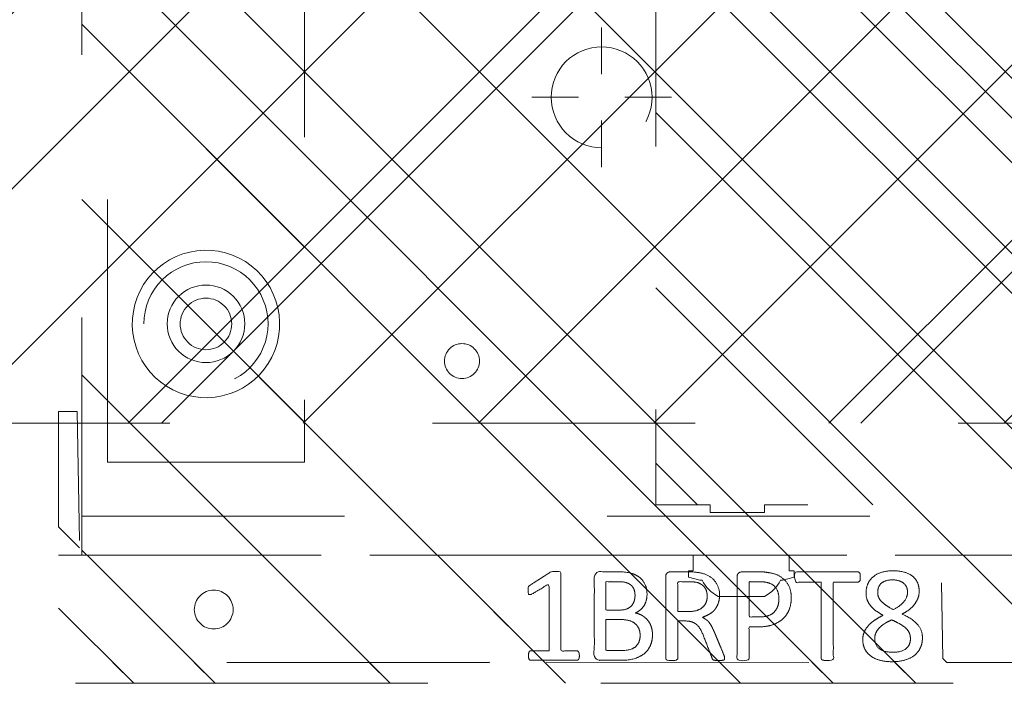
# Model space of a CAD drawing. Header units: inches. Extents: x -465 to -303, y -234 to 7.
# Tile 4 of 71: x -401 to -396, y -71.56 to -68.2. Entities that reach past the tile are written whole.
import ezdxf

# ---------------------------------------------------------------- set-up
doc = ezdxf.new("R2010")
doc.units = ezdxf.units.IN
doc.header["$LTSCALE"] = 32
doc.header["$MEASUREMENT"] = 0
doc.header["$PDMODE"] = 1
doc.header["$PDSIZE"] = -2
doc.linetypes.add('Dash Style-1', pattern=[0.083328, 0.041656, -0.041672])
for name, color, linetype, lineweight in [('DashLine', 7, 'Dash Style-1', 13), ('DashLineFill', 7, 'Dash Style-1', 13), ('Drawing', 7, 'Continuous', 18), ('Metal-DeskStructure', 7, 'Continuous', 13), ('None', 7, 'Continuous', 18), ('SolidLine', 7, 'Continuous', 15), ('WasteShelf_H', 7, 'Continuous', 18)]:
    doc.layers.add(name, color=color, linetype=linetype, lineweight=lineweight)
pattern_1 = [(45, (0, 0), (-1.61302, 1.93572), []), (45, (-1.0608, 1.0608), (-0.472346, 0.416761), [])]

# ---------------------------------------------------------------- blocks, each defined once
blk = doc.blocks.new('Group-43')
at = {"layer": 'DashLineFill', "linetype": 'Continuous', "lineweight": 13}
h = blk.add_hatch(dxfattribs=at)
h.set_pattern_fill('Steel', color=253, style=0, pattern_type=2)
h.set_pattern_definition(pattern_1)
h.paths.add_polyline_path([(-2.0669, 1.3976), (2.0669, 1.3976), (2.0669, 0.1378), (2.1063, 0.1378), (2.1063, -0.1378), (2.0669, -0.1378), (2.0669, -5.2756), (2.1063, -5.2756), (2.1063, -5.5512), (2.0669, -5.5512), (2.0669, -5.8268), (-2.0669, -5.8268), (-2.0669, -5.5512), (-2.1063, -5.5512), (-2.1063, -5.2756), (-2.0669, -5.2756), (-2.0669, -0.1378), (-2.1063, -0.1378), (-2.1063, 0.1378), (-2.0669, 0.1378)])
at = {"layer": 'DashLineFill', "flags": 128}
blk.add_lwpolyline([(-2.0669, 1.3976), (2.0669, 1.3976), (2.0669, 0.1378), (2.1063, 0.1378), (2.1063, -0.1378), (2.0669, -0.1378), (2.0669, -5.2756), (2.1063, -5.2756), (2.1063, -5.5512), (2.0669, -5.5512), (2.0669, -5.8268), (-2.0669, -5.8268), (-2.0669, -5.5512), (-2.1063, -5.5512), (-2.1063, -5.2756), (-2.0669, -5.2756), (-2.0669, -0.1378), (-2.1063, -0.1378), (-2.1063, 0.1378), (-2.0669, 0.1378)], close=True, dxfattribs=at)
blk = doc.blocks.new('TL14_upper_leg (2D)')
at = {"layer": 'SolidLine', "flags": 128}
blk.add_lwpolyline([(2.3228, -5.15), (2.4016, -5.15), (2.4016, -5.126), (2.4341, -5.126), (2.4493, -5.1829), (2.4493, -5.1945, -0.157975), (2.5315, -5.2756), (2.5315, -5.5118, -0.156027), (2.4493, -5.5928), (2.4493, -5.6045), (2.4341, -5.6614), (2.4016, -5.6614), (2.4016, -5.6374), (2.3228, -5.6374)], format="xyb", close=True, dxfattribs=at)
at = {"layer": 'DashLine', "color": 7}
blk.add_blockref('Group-43', (0, 0), dxfattribs=at)
blk = doc.blocks.new('Group-49')
at = {"layer": 'DashLine'}
for p, q in [((0.0002, 6.2205), (0.0002, 6.4567)), ((-0.1179, 6.1024), (-0.3541, 6.1024)), ((0.1183, 6.1024), (0.3545, 6.1024)), ((0.0002, 5.9843), (0.0002, 5.748))]:
    blk.add_line(p, q, dxfattribs=at)
at = {"layer": 'DashLine', "flags": 128}
blk.add_lwpolyline([(-0.2557, 6.1024), (-0.2545, 6.1274), (-0.2508, 6.1523), (-0.2447, 6.1766), (-0.2362, 6.2003), (-0.2255, 6.223), (-0.2126, 6.2445), (-0.1976, 6.2647), (-0.1808, 6.2833), (-0.1621, 6.3002), (-0.142, 6.3151), (-0.1204, 6.3281), (-0.0977, 6.3388), (-0.0741, 6.3472), (-0.0497, 6.3534), (-0.0249, 6.357), (0.0002, 6.3583), (0.0253, 6.357), (0.0501, 6.3534), (0.0745, 6.3472), (0.0981, 6.3388), (0.1208, 6.3281), (0.1424, 6.3151), (0.1625, 6.3002), (0.1812, 6.2833), (0.198, 6.2647), (0.213, 6.2445), (0.2259, 6.223), (0.2366, 6.2003), (0.2451, 6.1766), (0.2512, 6.1523), (0.2549, 6.1274), (0.2561, 6.1024), (0.2549, 6.0773), (0.2512, 6.0524), (0.2451, 6.0281), (0.2366, 6.0044), (0.2259, 5.9817), (0.213, 5.9602), (0.198, 5.94), (0.1812, 5.9214), (0.1625, 5.9045), (0.1424, 5.8896), (0.1208, 5.8767), (0.0981, 5.8659), (0.0745, 5.8575), (0.0501, 5.8514), (0.0253, 5.8477), (0.0002, 5.8465), (-0.0249, 5.8477), (-0.0497, 5.8514), (-0.0741, 5.8575), (-0.0977, 5.8659), (-0.1204, 5.8767), (-0.142, 5.8896), (-0.1621, 5.9045), (-0.1808, 5.9214), (-0.1976, 5.94), (-0.2126, 5.9602), (-0.2255, 5.9817), (-0.2362, 6.0044), (-0.2447, 6.0281), (-0.2508, 6.0524), (-0.2545, 6.0773)], close=True, dxfattribs=at)
blk = doc.blocks.new('1BRPT9-Bracket (2D)')
at = {"layer": 'DashLineFill', "linetype": 'Continuous', "lineweight": 13}
h = blk.add_hatch(dxfattribs=at)
h.set_pattern_fill('Steel', color=253, style=0, pattern_type=2)
h.set_pattern_definition(pattern_1)
edge = h.paths.add_edge_path()
edge.add_arc((1.6779, -8.4882), 0.252, 270, 360)
edge.add_line((1.9299, -8.4882), (1.9299, -7.4803))
edge.add_line((1.9299, -7.4803), (2.3236, -7.4803))
edge.add_line((2.3236, -7.4803), (2.3236, 7.4611))
edge.add_line((2.3236, 7.4611), (1.9299, 7.4803))
edge.add_line((1.9299, 7.4803), (1.9299, 8.4882))
edge.add_arc((1.6779, 8.4882), 0.252, 360, 450)
edge.add_line((1.6779, 8.7402), (-2.3221, 8.7402))
edge.add_line((-2.3221, 8.7402), (-2.3221, -8.7402))
edge.add_line((-2.3221, -8.7402), (1.6779, -8.7402))
h = blk.add_hatch(dxfattribs=at)
h.set_pattern_fill('Steel', color=253, style=0, pattern_type=2)
h.set_pattern_definition(pattern_1)
h.paths.add_polyline_path([(-1.1488, 8.4252), (-1.118, 8.4237), (-1.0874, 8.4191), (-1.0574, 8.4116), (-1.0283, 8.4012), (-1.0004, 8.388), (-0.9739, 8.3721), (-0.949, 8.3537), (-0.9261, 8.3329), (-0.9054, 8.31), (-0.887, 8.2852), (-0.8711, 8.2587), (-0.8579, 8.2308), (-0.8474, 8.2017), (-0.8399, 8.1717), (-0.8354, 8.1411), (-0.8339, 8.1102), (-0.8354, 8.0794), (-0.8399, 8.0488), (-0.8474, 8.0188), (-0.8579, 7.9897), (-0.8711, 7.9618), (-0.887, 7.9353), (-0.9054, 7.9104), (-0.9261, 7.8875), (-0.949, 7.8668), (-0.9739, 7.8484), (-1.0004, 7.8325), (-1.0283, 7.8193), (-1.0574, 7.8088), (-1.0874, 7.8013), (-1.118, 7.7968), (-1.1488, 7.7953), (-1.1797, 7.7968), (-1.2103, 7.8013), (-1.2403, 7.8088), (-1.2694, 7.8193), (-1.2973, 7.8325), (-1.3238, 7.8484), (-1.3486, 7.8668), (-1.3716, 7.8875), (-1.3923, 7.9104), (-1.4107, 7.9353), (-1.4266, 7.9618), (-1.4398, 7.9897), (-1.4502, 8.0188), (-1.4577, 8.0488), (-1.4623, 8.0794), (-1.4638, 8.1102), (-1.4623, 8.1411), (-1.4577, 8.1717), (-1.4502, 8.2017), (-1.4398, 8.2308), (-1.4266, 8.2587), (-1.4107, 8.2852), (-1.3923, 8.31), (-1.3716, 8.3329), (-1.3486, 8.3537), (-1.3238, 8.3721), (-1.2973, 8.388), (-1.2694, 8.4012), (-1.2403, 8.4116), (-1.2103, 8.4191), (-1.1797, 8.4237)])
h = blk.add_hatch(dxfattribs=at)
h.set_pattern_fill('Steel', color=253, style=0, pattern_type=2)
h.set_pattern_definition(pattern_1)
h.paths.add_polyline_path([(-1.1488, 8.3071), (-1.1295, 8.3061), (-1.1104, 8.3033), (-1.0917, 8.2986), (-1.0735, 8.2921), (-1.056, 8.2838), (-1.0395, 8.2739), (-1.024, 8.2624), (-1.0096, 8.2494), (-0.9967, 8.2351), (-0.9852, 8.2196), (-0.9752, 8.203), (-0.967, 8.1856), (-0.9605, 8.1674), (-0.9558, 8.1486), (-0.9529, 8.1295), (-0.952, 8.1102), (-0.9529, 8.0909), (-0.9558, 8.0718), (-0.9605, 8.0531), (-0.967, 8.0349), (-0.9752, 8.0174), (-0.9852, 8.0009), (-0.9967, 7.9854), (-1.0096, 7.971), (-1.024, 7.9581), (-1.0395, 7.9466), (-1.056, 7.9366), (-1.0735, 7.9284), (-1.0917, 7.9219), (-1.1104, 7.9172), (-1.1295, 7.9143), (-1.1488, 7.9134), (-1.1681, 7.9143), (-1.1872, 7.9172), (-1.206, 7.9219), (-1.2242, 7.9284), (-1.2416, 7.9366), (-1.2582, 7.9466), (-1.2737, 7.9581), (-1.288, 7.971), (-1.301, 7.9854), (-1.3125, 8.0009), (-1.3224, 8.0174), (-1.3307, 8.0349), (-1.3372, 8.0531), (-1.3419, 8.0718), (-1.3447, 8.0909), (-1.3457, 8.1102), (-1.3447, 8.1295), (-1.3419, 8.1486), (-1.3372, 8.1674), (-1.3307, 8.1856), (-1.3224, 8.203), (-1.3125, 8.2196), (-1.301, 8.2351), (-1.288, 8.2494), (-1.2737, 8.2624), (-1.2582, 8.2739), (-1.2416, 8.2838), (-1.2242, 8.2921), (-1.206, 8.2986), (-1.1872, 8.3033), (-1.1681, 8.3061)])
h = blk.add_hatch(dxfattribs=at)
h.set_pattern_fill('Steel', color=253, style=0, pattern_type=2)
h.set_pattern_definition(pattern_1)
h.paths.add_polyline_path([(-1.3378, 6.8996), (-1.3291, 6.8992), (-1.3205, 6.8979), (-1.3121, 6.8958), (-1.3039, 6.8929), (-1.2961, 6.8891), (-1.2886, 6.8847), (-1.2816, 6.8795), (-1.2752, 6.8737), (-1.2693, 6.8672), (-1.2642, 6.8602), (-1.2597, 6.8528), (-1.256, 6.8449), (-1.253, 6.8367), (-1.2509, 6.8283), (-1.2497, 6.8197), (-1.2492, 6.811), (-1.2497, 6.8023), (-1.2509, 6.7937), (-1.253, 6.7853), (-1.256, 6.7771), (-1.2597, 6.7693), (-1.2642, 6.7618), (-1.2693, 6.7548), (-1.2752, 6.7484), (-1.2816, 6.7425), (-1.2886, 6.7374), (-1.2961, 6.7329), (-1.3039, 6.7292), (-1.3121, 6.7263), (-1.3205, 6.7241), (-1.3291, 6.7229), (-1.3378, 6.7224), (-1.3465, 6.7229), (-1.3551, 6.7241), (-1.3635, 6.7263), (-1.3717, 6.7292), (-1.3796, 6.7329), (-1.387, 6.7374), (-1.394, 6.7425), (-1.4005, 6.7484), (-1.4063, 6.7548), (-1.4115, 6.7618), (-1.4159, 6.7693), (-1.4197, 6.7771), (-1.4226, 6.7853), (-1.4247, 6.7937), (-1.426, 6.8023), (-1.4264, 6.811), (-1.426, 6.8197), (-1.4247, 6.8283), (-1.4226, 6.8367), (-1.4197, 6.8449), (-1.4159, 6.8528), (-1.4115, 6.8602), (-1.4063, 6.8672), (-1.4005, 6.8737), (-1.394, 6.8795), (-1.387, 6.8847), (-1.3796, 6.8891), (-1.3717, 6.8929), (-1.3635, 6.8958), (-1.3551, 6.8979), (-1.3465, 6.8992)])
at = {"layer": 'DashLineFill'}
blk.add_line((-2.1252, 8.7402), (-2.1252, -8.7402), dxfattribs=at)
at = {"layer": 'DashLineFill', "flags": 128}
blk.add_lwpolyline([(1.6779, -8.7402, 0.414214), (1.9299, -8.4882), (1.9299, -7.4803), (2.3236, -7.4803), (2.3236, 7.4611), (1.9299, 7.4803), (1.9299, 8.4882, 0.414214), (1.6779, 8.7402), (-2.3221, 8.7402), (-2.3221, -8.7402)], format="xyb", close=True, dxfattribs=at)
for points in [[(-1.1488, 8.4252), (-1.118, 8.4237), (-1.0874, 8.4191), (-1.0574, 8.4116), (-1.0283, 8.4012), (-1.0004, 8.388), (-0.9739, 8.3721), (-0.949, 8.3537), (-0.9261, 8.3329), (-0.9054, 8.31), (-0.887, 8.2852), (-0.8711, 8.2587), (-0.8579, 8.2308), (-0.8474, 8.2017), (-0.8399, 8.1717), (-0.8354, 8.1411), (-0.8339, 8.1102), (-0.8354, 8.0794), (-0.8399, 8.0488), (-0.8474, 8.0188), (-0.8579, 7.9897), (-0.8711, 7.9618), (-0.887, 7.9353), (-0.9054, 7.9104), (-0.9261, 7.8875), (-0.949, 7.8668), (-0.9739, 7.8484), (-1.0004, 7.8325), (-1.0283, 7.8193), (-1.0574, 7.8088), (-1.0874, 7.8013), (-1.118, 7.7968), (-1.1488, 7.7953), (-1.1797, 7.7968), (-1.2103, 7.8013), (-1.2403, 7.8088), (-1.2694, 7.8193), (-1.2973, 7.8325), (-1.3238, 7.8484), (-1.3486, 7.8668), (-1.3716, 7.8875), (-1.3923, 7.9104), (-1.4107, 7.9353), (-1.4266, 7.9618), (-1.4398, 7.9897), (-1.4502, 8.0188), (-1.4577, 8.0488), (-1.4623, 8.0794), (-1.4638, 8.1102), (-1.4623, 8.1411), (-1.4577, 8.1717), (-1.4502, 8.2017), (-1.4398, 8.2308), (-1.4266, 8.2587), (-1.4107, 8.2852), (-1.3923, 8.31), (-1.3716, 8.3329), (-1.3486, 8.3537), (-1.3238, 8.3721), (-1.2973, 8.388), (-1.2694, 8.4012), (-1.2403, 8.4116), (-1.2103, 8.4191), (-1.1797, 8.4237)], [(-1.1488, 8.3071), (-1.1295, 8.3061), (-1.1104, 8.3033), (-1.0917, 8.2986), (-1.0735, 8.2921), (-1.056, 8.2838), (-1.0395, 8.2739), (-1.024, 8.2624), (-1.0096, 8.2494), (-0.9967, 8.2351), (-0.9852, 8.2196), (-0.9752, 8.203), (-0.967, 8.1856), (-0.9605, 8.1674), (-0.9558, 8.1486), (-0.9529, 8.1295), (-0.952, 8.1102), (-0.9529, 8.0909), (-0.9558, 8.0718), (-0.9605, 8.0531), (-0.967, 8.0349), (-0.9752, 8.0174), (-0.9852, 8.0009), (-0.9967, 7.9854), (-1.0096, 7.971), (-1.024, 7.9581), (-1.0395, 7.9466), (-1.056, 7.9366), (-1.0735, 7.9284), (-1.0917, 7.9219), (-1.1104, 7.9172), (-1.1295, 7.9143), (-1.1488, 7.9134), (-1.1681, 7.9143), (-1.1872, 7.9172), (-1.206, 7.9219), (-1.2242, 7.9284), (-1.2416, 7.9366), (-1.2582, 7.9466), (-1.2737, 7.9581), (-1.288, 7.971), (-1.301, 7.9854), (-1.3125, 8.0009), (-1.3224, 8.0174), (-1.3307, 8.0349), (-1.3372, 8.0531), (-1.3419, 8.0718), (-1.3447, 8.0909), (-1.3457, 8.1102), (-1.3447, 8.1295), (-1.3419, 8.1486), (-1.3372, 8.1674), (-1.3307, 8.1856), (-1.3224, 8.203), (-1.3125, 8.2196), (-1.301, 8.2351), (-1.288, 8.2494), (-1.2737, 8.2624), (-1.2582, 8.2739), (-1.2416, 8.2838), (-1.2242, 8.2921), (-1.206, 8.2986), (-1.1872, 8.3033), (-1.1681, 8.3061)], [(-1.3378, 6.8996), (-1.3291, 6.8992), (-1.3205, 6.8979), (-1.3121, 6.8958), (-1.3039, 6.8929), (-1.2961, 6.8891), (-1.2886, 6.8847), (-1.2816, 6.8795), (-1.2752, 6.8737), (-1.2693, 6.8672), (-1.2642, 6.8602), (-1.2597, 6.8528), (-1.256, 6.8449), (-1.253, 6.8367), (-1.2509, 6.8283), (-1.2497, 6.8197), (-1.2492, 6.811), (-1.2497, 6.8023), (-1.2509, 6.7937), (-1.253, 6.7853), (-1.256, 6.7771), (-1.2597, 6.7693), (-1.2642, 6.7618), (-1.2693, 6.7548), (-1.2752, 6.7484), (-1.2816, 6.7425), (-1.2886, 6.7374), (-1.2961, 6.7329), (-1.3039, 6.7292), (-1.3121, 6.7263), (-1.3205, 6.7241), (-1.3291, 6.7229), (-1.3378, 6.7224), (-1.3465, 6.7229), (-1.3551, 6.7241), (-1.3635, 6.7263), (-1.3717, 6.7292), (-1.3796, 6.7329), (-1.387, 6.7374), (-1.394, 6.7425), (-1.4005, 6.7484), (-1.4063, 6.7548), (-1.4115, 6.7618), (-1.4159, 6.7693), (-1.4197, 6.7771), (-1.4226, 6.7853), (-1.4247, 6.7937), (-1.426, 6.8023), (-1.4264, 6.811), (-1.426, 6.8197), (-1.4247, 6.8283), (-1.4226, 6.8367), (-1.4197, 6.8449), (-1.4159, 6.8528), (-1.4115, 6.8602), (-1.4063, 6.8672), (-1.4005, 6.8737), (-1.394, 6.8795), (-1.387, 6.8847), (-1.3796, 6.8891), (-1.3717, 6.8929), (-1.3635, 6.8958), (-1.3551, 6.8979), (-1.3465, 6.8992)]]:
    blk.add_lwpolyline(points, close=True, dxfattribs=at)
at = {"layer": 'DashLineFill', "linetype": 'Continuous', "lineweight": 5}
blk.add_point((0.0002, 6.1024), dxfattribs=at)
at = {"layer": 'Metal-DeskStructure', "color": 7}
blk.add_blockref('Group-49', (0, 0), dxfattribs=at)
blk = doc.blocks.new('Group-60')
at = {"layer": 'WasteShelf_H', "color": 7}
for points, knots in [([(-2.8316, 6.2154), (-2.839, 6.2154), (-2.8528, 6.2182), (-2.8556, 6.2265), (-2.8556, 6.3455), (-2.8556, 6.4645), (-2.8537, 6.4682), (-2.8482, 6.4719), (-2.839, 6.4738), (-2.826, 6.4738), (-2.8168, 6.4719), (-2.8113, 6.4701), (-2.8076, 6.4645), (-2.8076, 6.4156), (-2.8076, 6.3686), (-2.6378, 6.3686), (-2.468, 6.3686), (-2.4938, 6.4119), (-2.5197, 6.4553), (-2.5215, 6.4609), (-2.5234, 6.4701), (-2.5197, 6.4738), (-2.5086, 6.4756), (-2.4962, 6.4756), (-2.4865, 6.4756), (-2.4809, 6.4738), (-2.4772, 6.4701), (-2.4754, 6.4664), (-2.4422, 6.4147), (-2.409, 6.363), (-2.4071, 6.3612), (-2.4071, 6.3575), (-2.4053, 6.352), (-2.4053, 6.3349), (-2.4053, 6.3169), (-2.409, 6.3114), (-2.4126, 6.3095), (-2.611, 6.3095), (-2.8076, 6.3095), (-2.8076, 6.2689), (-2.8076, 6.2246), (-2.8113, 6.2209), (-2.8168, 6.2173), (-2.826, 6.2154), (-2.8316, 6.2154)], [0, 0, 0, 0.00261, 0.007831, 0.010441, 0.176195, 0.178805, 0.181415, 0.184026, 0.186636, 0.188594, 0.190551, 0.192509, 0.194467, 0.244389, 0.244389, 0.424498, 0.424498, 0.47805, 0.47805, 0.484241, 0.490432, 0.496622, 0.502813, 0.507071, 0.510941, 0.514811, 0.518682, 0.518682, 0.576295, 0.576295, 0.578743, 0.58119, 0.583638, 0.590247, 0.593184, 0.596122, 0.599059, 0.911881, 0.911881, 0.976501, 0.982376, 0.988251, 0.994125, 1, 1, 1]), ([(-2.7264, 5.8443), (-2.7485, 5.8443), (-2.7836, 5.8554), (-2.8131, 5.8738), (-2.8334, 5.9015), (-2.8556, 5.9513), (-2.8556, 6.0584), (-2.8556, 6.1248), (-2.8445, 6.1396), (-2.6313, 6.1396), (-2.4182, 6.1396), (-2.4071, 6.1248), (-2.4071, 6.0667), (-2.4071, 5.9753), (-2.4237, 5.9237), (-2.4514, 5.8904), (-2.4938, 5.872), (-2.5363, 5.872), (-2.5658, 5.8794), (-2.5898, 5.8941), (-2.6101, 5.9181), (-2.6157, 5.931), (-2.6193, 5.9126), (-2.6378, 5.8812), (-2.6655, 5.8572), (-2.7042, 5.8443), (-2.7264, 5.8443)], [0, 0, 0, 0.031455, 0.06291, 0.094366, 0.125821, 0.188731, 0.266159, 0.275837, 0.285516, 0.435531, 0.44521, 0.454888, 0.521427, 0.574659, 0.627891, 0.681123, 0.734355, 0.762747, 0.791139, 0.819531, 0.847924, 0.847924, 0.885943, 0.923962, 0.961981, 1, 1, 1]), ([(-2.7301, 5.907), (-2.7098, 5.907), (-2.6802, 5.92), (-2.6599, 5.944), (-2.6489, 5.9809), (-2.6489, 6.0445), (-2.6489, 6.0805), (-2.7273, 6.0805), (-2.8057, 6.0805), (-2.8057, 6.0371), (-2.8057, 5.9532), (-2.7781, 5.92), (-2.7485, 5.907), (-2.7301, 5.907)], [0, 0, 0, 0.079156, 0.158312, 0.237468, 0.316624, 0.419526, 0.419526, 0.643799, 0.643799, 0.767809, 0.883905, 0.941952, 1, 1, 1]), ([(-2.5271, 5.9329), (-2.5105, 5.9329), (-2.4846, 5.9421), (-2.4662, 5.9624), (-2.4569, 5.9938), (-2.4569, 6.0491), (-2.4569, 6.0805), (-2.5289, 6.0805), (-2.6009, 6.0805), (-2.6009, 6.0464), (-2.6009, 5.9901), (-2.5898, 5.9606), (-2.5695, 5.9421), (-2.5418, 5.9329), (-2.5271, 5.9329)], [0, 0, 0, 0.074499, 0.148998, 0.223496, 0.297995, 0.395417, 0.395417, 0.61891, 0.61891, 0.724928, 0.793696, 0.862464, 0.931232, 1, 1, 1]), ([(-2.8463, 5.478), (-2.85, 5.478), (-2.8537, 5.4798), (-2.8556, 5.4872), (-2.8574, 5.5001), (-2.8574, 5.5186), (-2.8556, 5.5296), (-2.8537, 5.537), (-2.8482, 5.5407), (-2.8426, 5.5426), (-2.79, 5.5629), (-2.7375, 5.5832), (-2.719, 5.5906), (-2.6895, 5.6053), (-2.6673, 5.6275), (-2.6563, 5.657), (-2.6563, 5.6967), (-2.6563, 5.716), (-2.7513, 5.716), (-2.85, 5.716), (-2.8537, 5.7197), (-2.8556, 5.7271), (-2.8574, 5.7382), (-2.8574, 5.7548), (-2.8556, 5.7659), (-2.8537, 5.7733), (-2.85, 5.7769), (-2.6387, 5.7769), (-2.4182, 5.7769), (-2.4071, 5.7622), (-2.4071, 5.7068), (-2.4071, 5.6422), (-2.409, 5.6201), (-2.4108, 5.6108), (-2.4145, 5.585), (-2.4348, 5.5444), (-2.4643, 5.5186), (-2.5031, 5.5038), (-2.5474, 5.5038), (-2.5843, 5.5167), (-2.612, 5.5389), (-2.6304, 5.5721), (-2.6378, 5.5906), (-2.6433, 5.5795), (-2.6581, 5.561), (-2.6784, 5.5463), (-2.7061, 5.5333), (-2.7227, 5.526), (-2.7716, 5.5057), (-2.8205, 5.4854), (-2.8334, 5.4798), (-2.8445, 5.478), (-2.8463, 5.478)], [0, 0, 0, 0.004018, 0.008035, 0.012053, 0.01607, 0.020088, 0.024105, 0.028123, 0.03214, 0.03214, 0.070951, 0.070951, 0.084634, 0.098317, 0.112001, 0.125684, 0.138745, 0.138745, 0.202807, 0.205295, 0.207782, 0.21027, 0.212758, 0.214748, 0.216739, 0.218729, 0.220719, 0.332671, 0.339637, 0.346603, 0.391882, 0.407555, 0.423229, 0.423229, 0.466696, 0.510164, 0.553631, 0.597099, 0.640566, 0.684033, 0.727501, 0.770968, 0.770968, 0.798042, 0.825115, 0.852188, 0.879262, 0.879262, 0.958132, 0.958132, 0.979066, 1, 1, 1]), ([(-2.5326, 5.5666), (-2.5049, 5.5666), (-2.4699, 5.5906), (-2.4606, 5.6182), (-2.4588, 5.6275), (-2.4569, 5.6496), (-2.4569, 5.6911), (-2.4569, 5.716), (-2.5326, 5.716), (-2.6083, 5.716), (-2.6083, 5.6874), (-2.6083, 5.6348), (-2.5972, 5.6016), (-2.5751, 5.5776), (-2.5474, 5.5666), (-2.5326, 5.5666)], [0, 0, 0, 0.142515, 0.285031, 0.285031, 0.330993, 0.376955, 0.445899, 0.445899, 0.655281, 0.655281, 0.734439, 0.800829, 0.867219, 0.93361, 1, 1, 1]), ([(-2.5381, 5.14), (-2.5732, 5.14), (-2.6267, 5.1621), (-2.6636, 5.2027), (-2.6858, 5.2618), (-2.6858, 5.3291), (-2.6858, 5.3541), (-2.7661, 5.3541), (-2.85, 5.3541), (-2.8537, 5.3578), (-2.8556, 5.3651), (-2.8574, 5.3762), (-2.8574, 5.3928), (-2.8556, 5.4039), (-2.8537, 5.4113), (-2.85, 5.415), (-2.6396, 5.415), (-2.42, 5.415), (-2.4071, 5.4002), (-2.4071, 5.343), (-2.4071, 5.2802), (-2.4108, 5.2544), (-2.4182, 5.2175), (-2.4403, 5.1806), (-2.4717, 5.1529), (-2.5141, 5.14), (-2.5381, 5.14)], [0, 0, 0, 0.066268, 0.132535, 0.198803, 0.26507, 0.303966, 0.303966, 0.429297, 0.43506, 0.440822, 0.446584, 0.452347, 0.456957, 0.461567, 0.466177, 0.470786, 0.728938, 0.745073, 0.761208, 0.845107, 0.870922, 0.896738, 0.922553, 0.948369, 0.974184, 1, 1, 1]), ([(-2.5437, 5.2027), (-2.516, 5.2027), (-2.4791, 5.223), (-2.4625, 5.2526), (-2.4569, 5.2839), (-2.4569, 5.3273), (-2.4569, 5.3541), (-2.5464, 5.3541), (-2.6359, 5.3541), (-2.6359, 5.3273), (-2.6359, 5.2747), (-2.623, 5.2378), (-2.5972, 5.2138), (-2.564, 5.2027), (-2.5437, 5.2027)], [0, 0, 0, 0.053098, 0.106195, 0.159293, 0.212391, 0.297937, 0.297937, 0.584068, 0.584068, 0.669615, 0.752211, 0.834807, 0.917404, 1, 1, 1]), ([(-2.4329, 4.7901), (-2.4389, 4.7901), (-2.4496, 4.7901), (-2.4551, 4.7937), (-2.4588, 4.7993), (-2.4588, 4.8639), (-2.4588, 4.9266), (-2.6526, 4.9266), (-2.85, 4.9266), (-2.8537, 4.9303), (-2.8556, 4.9377), (-2.8574, 4.9488), (-2.8574, 4.9654), (-2.8556, 4.9764), (-2.8537, 4.9838), (-2.85, 4.9875), (-2.6526, 4.9875), (-2.4588, 4.9875), (-2.4588, 5.0503), (-2.4588, 5.1149), (-2.4551, 5.1204), (-2.4496, 5.1222), (-2.4403, 5.1241), (-2.4274, 5.1241), (-2.4163, 5.1222), (-2.4108, 5.1204), (-2.4071, 5.1149), (-2.4071, 4.9571), (-2.4071, 4.7993), (-2.4108, 4.7937), (-2.4163, 4.7901), (-2.4274, 4.7901), (-2.4329, 4.7901)], [0, 0, 0, 0.003046, 0.005389, 0.007733, 0.010076, 0.089744, 0.089744, 0.335779, 0.340465, 0.345152, 0.349838, 0.354524, 0.360382, 0.36624, 0.372099, 0.377957, 0.6855, 0.6855, 0.785085, 0.788014, 0.790943, 0.793872, 0.796801, 0.798998, 0.801195, 0.803391, 0.805588, 0.991213, 0.99341, 0.995606, 0.997803, 1, 1, 1]), ([(-2.7411, 4.4744), (-2.7688, 4.4744), (-2.815, 4.4947), (-2.8463, 4.5353), (-2.8629, 4.5925), (-2.8629, 4.6626), (-2.8482, 4.718), (-2.8187, 4.7568), (-2.7781, 4.7771), (-2.7301, 4.7771), (-2.695, 4.7623), (-2.6655, 4.7365), (-2.6396, 4.6977), (-2.6267, 4.6737), (-2.6157, 4.6959), (-2.5917, 4.7272), (-2.564, 4.7494), (-2.5326, 4.7605), (-2.4902, 4.7605), (-2.4496, 4.7438), (-2.4182, 4.7088), (-2.4016, 4.6571), (-2.4016, 4.587), (-2.4182, 4.5372), (-2.4459, 4.5058), (-2.4828, 4.491), (-2.5234, 4.491), (-2.5547, 4.5021), (-2.5843, 4.5242), (-2.6101, 4.5556), (-2.6212, 4.5778), (-2.6544, 4.5002), (-2.7208, 4.4744), (-2.7411, 4.4744)], [0, 0, 0, 0.040945, 0.08189, 0.122836, 0.163781, 0.200632, 0.237482, 0.274333, 0.311184, 0.338205, 0.365227, 0.392248, 0.419269, 0.419269, 0.443822, 0.468375, 0.492928, 0.51748, 0.549396, 0.581313, 0.613229, 0.645145, 0.677061, 0.708977, 0.740893, 0.772809, 0.799408, 0.826007, 0.852606, 0.879205, 0.879205, 0.969801, 1, 1, 1]), ([(-2.7467, 4.5353), (-2.7301, 4.5353), (-2.7042, 4.5464), (-2.6821, 4.5704), (-2.6618, 4.6054), (-2.6507, 4.6294), (-2.6599, 4.6516), (-2.6821, 4.6848), (-2.7042, 4.7051), (-2.7301, 4.7162), (-2.815, 4.7162), (-2.815, 4.5796), (-2.7781, 4.5353), (-2.7467, 4.5353)], [0, 0, 0, 0.062166, 0.124332, 0.186498, 0.248664, 0.248664, 0.305108, 0.361552, 0.417996, 0.474441, 0.742583, 0.871292, 1, 1, 1]), ([(-2.5105, 4.5501), (-2.4957, 4.5501), (-2.4735, 4.5593), (-2.4569, 4.5796), (-2.4477, 4.6073), (-2.4477, 4.6626), (-2.4809, 4.7014), (-2.5252, 4.7014), (-2.5474, 4.6922), (-2.5677, 4.6719), (-2.588, 4.6423), (-2.599, 4.622), (-2.5806, 4.587), (-2.5363, 4.5501), (-2.5105, 4.5501)], [0, 0, 0, 0.064819, 0.129638, 0.194457, 0.259276, 0.388914, 0.518552, 0.583375, 0.648198, 0.71302, 0.777843, 0.777843, 0.888922, 1, 1, 1])]:
    blk.add_open_spline(points, degree=2, knots=knots, dxfattribs=at)
blk = doc.blocks.new('1BRPT8_Cover (2D)')
at = {"layer": 'DashLineFill', "linetype": 'Continuous', "lineweight": 13}
h = blk.add_hatch(dxfattribs=at)
h.set_pattern_fill('Steel', color=253, style=0, pattern_type=2)
h.set_pattern_definition(pattern_1)
h.paths.add_polyline_path([(-1.5945, -8.7638), (-2.3228, -8.7638), (-2.3228, -8.7511), (-2.8261, -8.7423), (-2.8664, -8.7028), (-2.8664, -6.673), (-2.8472, -6.6533), (-2.3228, -6.6441), (-2.3228, -6.5842), (-2.8472, -6.5751), (-2.8664, -6.5554), (-2.8664, -4.4682), (-2.8472, -4.4486), (-2.3228, -4.4394), (-2.3228, -4.3795), (-2.8472, -4.3703), (-2.8664, -4.3507), (-2.8664, -2.2635), (-2.8472, -2.2438), (-2.3228, -2.2347), (-2.3228, -2.1748), (-2.8472, -2.1656), (-2.8664, -2.1459), (-2.8664, -0.0588), (-2.8472, -0.0391), (-2.3228, -0.03), (-2.3228, 0.03), (-2.8472, 0.0391), (-2.8664, 0.0588), (-2.8664, 2.1459), (-2.8472, 2.1656), (-2.3228, 2.1748), (-2.3228, 2.2347), (-2.8472, 2.2438), (-2.8664, 2.2635), (-2.8664, 4.3507), (-2.8472, 4.3703), (-2.3228, 4.3795), (-2.3228, 4.4394), (-2.8472, 4.4486), (-2.8664, 4.4682), (-2.8655, 6.5554), (-2.8472, 6.5751), (-2.3228, 6.5842), (-2.3228, 6.6441), (-2.8472, 6.6533), (-2.8664, 6.673), (-2.8664, 8.7028), (-2.8261, 8.7423), (-1.5945, 8.7638), (-1.5945, 8.8583), (-2.9724, 8.8583), (-2.9724, -8.8583), (-1.5945, -8.8583)])
h = blk.add_hatch(dxfattribs=at)
h.set_pattern_fill('Steel', color=253, style=0, pattern_type=2)
h.set_pattern_definition(pattern_1)
h.paths.add_polyline_path([(-2.3228, 8.8583), (-2.3228, -8.8583), (-2.9724, -8.8583), (-2.9724, 8.8583)])
at = {"layer": 'DashLineFill', "flags": 128}
for points in [[(-1.5945, -8.7638), (-2.3228, -8.7638), (-2.3228, -8.7511), (-2.8261, -8.7423), (-2.8664, -8.7028), (-2.8664, -6.673), (-2.8472, -6.6533), (-2.3228, -6.6441), (-2.3228, -6.5842), (-2.8472, -6.5751), (-2.8664, -6.5554), (-2.8664, -4.4682), (-2.8472, -4.4486), (-2.3228, -4.4394), (-2.3228, -4.3795), (-2.8472, -4.3703), (-2.8664, -4.3507), (-2.8664, -2.2635), (-2.8472, -2.2438), (-2.3228, -2.2347), (-2.3228, -2.1748), (-2.8472, -2.1656), (-2.8664, -2.1459), (-2.8664, -0.0588), (-2.8472, -0.0391), (-2.3228, -0.03), (-2.3228, 0.03), (-2.8472, 0.0391), (-2.8664, 0.0588), (-2.8664, 2.1459), (-2.8472, 2.1656), (-2.3228, 2.1748), (-2.3228, 2.2347), (-2.8472, 2.2438), (-2.8664, 2.2635), (-2.8664, 4.3507), (-2.8472, 4.3703), (-2.3228, 4.3795), (-2.3228, 4.4394), (-2.8472, 4.4486), (-2.8664, 4.4682), (-2.8655, 6.5554), (-2.8472, 6.5751), (-2.3228, 6.5842), (-2.3228, 6.6441), (-2.8472, 6.6533), (-2.8664, 6.673), (-2.8664, 8.7028), (-2.8261, 8.7423), (-1.5945, 8.7638), (-1.5945, 8.8583), (-2.9724, 8.8583), (-2.9724, -8.8583), (-1.5945, -8.8583)], [(-2.3228, 8.8583), (-2.3228, -8.8583), (-2.9724, -8.8583), (-2.9724, 8.8583)]]:
    blk.add_lwpolyline(points, close=True, dxfattribs=at)
at = {"layer": 'SolidLine', "flags": 128}
blk.add_lwpolyline([(-2.5, 8.0709), (-2.5005, 8.0612), (-2.5019, 8.0517), (-2.5042, 8.0423), (-2.5075, 8.0332), (-2.5116, 8.0245), (-2.5166, 8.0162), (-2.5223, 8.0084), (-2.5288, 8.0013), (-2.536, 7.9948), (-2.5437, 7.989), (-2.552, 7.9841), (-2.5608, 7.9799), (-2.5699, 7.9767), (-2.5792, 7.9743), (-2.5888, 7.9729), (-2.5984, 7.9724), (-2.6081, 7.9729), (-2.6176, 7.9743), (-2.627, 7.9767), (-2.6361, 7.9799), (-2.6448, 7.9841), (-2.6531, 7.989), (-2.6609, 7.9948), (-2.668, 8.0013), (-2.6745, 8.0084), (-2.6803, 8.0162), (-2.6852, 8.0245), (-2.6894, 8.0332), (-2.6926, 8.0423), (-2.695, 8.0517), (-2.6964, 8.0612), (-2.6969, 8.0709), (-2.6964, 8.0805), (-2.695, 8.0901), (-2.6926, 8.0994), (-2.6894, 8.1085), (-2.6852, 8.1173), (-2.6803, 8.1255), (-2.6745, 8.1333), (-2.668, 8.1405), (-2.6609, 8.1469), (-2.6531, 8.1527), (-2.6448, 8.1577), (-2.6361, 8.1618), (-2.627, 8.1651), (-2.6176, 8.1674), (-2.6081, 8.1688), (-2.5984, 8.1693), (-2.5888, 8.1688), (-2.5792, 8.1674), (-2.5699, 8.1651), (-2.5608, 8.1618), (-2.552, 8.1577), (-2.5437, 8.1527), (-2.536, 8.1469), (-2.5288, 8.1405), (-2.5223, 8.1333), (-2.5166, 8.1255), (-2.5116, 8.1173), (-2.5075, 8.1085), (-2.5042, 8.0994), (-2.5019, 8.0901), (-2.5005, 8.0805)], close=True, dxfattribs=at)
at = {"layer": 'WasteShelf_H', "color": 7}
blk.add_blockref('Group-60', (0, 0), dxfattribs=at)
blk = doc.blocks.new('1BRPT5-RightBeam (2D)')
at = {"layer": 'DashLineFill', "linetype": 'Continuous', "lineweight": 13}
h = blk.add_hatch(dxfattribs=at)
h.set_pattern_fill('Steel', color=253, style=0, pattern_type=2)
h.set_pattern_definition(pattern_1)
h.paths.add_polyline_path([(-1.8504, 0.5), (20.4724, 0.5), (20.4724, -0.5), (-1.8504, -0.5)])
at = {"layer": 'DashLineFill', "flags": 128}
blk.add_lwpolyline([(-1.8504, 0.5), (20.4724, 0.5), (20.4724, -0.5), (-1.8504, -0.5)], close=True, dxfattribs=at)
at = {"layer": 'SolidLine', "flags": 128}
for points in [[(-1.1768, -0.373), (-1.2132, -0.3686), (-1.2491, -0.3606), (-1.2839, -0.3491), (-1.3175, -0.3342), (-1.3494, -0.3162), (-1.3795, -0.2951), (-1.4073, -0.2711), (-1.4326, -0.2445), (-1.4552, -0.2156), (-1.4749, -0.1846), (-1.4914, -0.1519), (-1.5047, -0.1176), (-1.5145, -0.0823), (-1.5208, -0.0461), (-1.5235, -0.0095), (-1.5227, 0.0272), (-1.5182, 0.0636), (-1.5102, 0.0995), (-1.4987, 0.1343), (-1.4838, 0.1679), (-1.4658, 0.1998), (-1.4447, 0.2299), (-1.4207, 0.2577), (-1.3942, 0.283), (-1.3652, 0.3056), (-1.3342, 0.3253), (-1.3015, 0.3418), (-1.2672, 0.3551), (-1.2319, 0.3649), (-1.1957, 0.3712), (-1.1591, 0.3739), (-1.1224, 0.373), (-1.086, 0.3686), (-1.0502, 0.3606), (-1.0153, 0.3491), (-0.9817, 0.3342), (-0.9498, 0.3162), (-0.9197, 0.2951), (-0.8919, 0.2711), (-0.8666, 0.2446), (-0.844, 0.2156), (-0.8243, 0.1846), (-0.8078, 0.1519), (-0.7945, 0.1176), (-0.7847, 0.0823), (-0.7784, 0.0461), (-0.7757, 0.0095), (-0.7766, -0.0272), (-0.781, -0.0636), (-0.789, -0.0995), (-0.8005, -0.1343), (-0.8154, -0.1679), (-0.8334, -0.1998), (-0.8545, -0.2299), (-0.8785, -0.2577), (-0.9051, -0.283), (-0.934, -0.3056), (-0.965, -0.3253), (-0.9977, -0.3418), (-1.032, -0.3551), (-1.0673, -0.3649), (-1.1035, -0.3712), (-1.1401, -0.3739)], [(-1.1496, -0.1308), (-1.1624, -0.1302), (-1.1751, -0.1283), (-1.1876, -0.1252), (-1.1997, -0.1209), (-1.2113, -0.1154), (-1.2223, -0.1088), (-1.2326, -0.1011), (-1.2421, -0.0925), (-1.2508, -0.083), (-1.2584, -0.0727), (-1.265, -0.0617), (-1.2705, -0.0501), (-1.2748, -0.038), (-1.2779, -0.0255), (-1.2798, -0.0128), (-1.2805, 0), (-1.2798, 0.0128), (-1.2779, 0.0255), (-1.2748, 0.038), (-1.2705, 0.0501), (-1.265, 0.0617), (-1.2584, 0.0727), (-1.2508, 0.083), (-1.2421, 0.0925), (-1.2326, 0.1011), (-1.2223, 0.1088), (-1.2113, 0.1154), (-1.1997, 0.1209), (-1.1876, 0.1252), (-1.1751, 0.1283), (-1.1624, 0.1302), (-1.1496, 0.1308), (-1.1368, 0.1302), (-1.1241, 0.1283), (-1.1116, 0.1252), (-1.0995, 0.1209), (-1.0879, 0.1154), (-1.0769, 0.1088), (-1.0666, 0.1011), (-1.0571, 0.0925), (-1.0485, 0.083), (-1.0408, 0.0727), (-1.0342, 0.0617), (-1.0287, 0.0501), (-1.0244, 0.038), (-1.0213, 0.0255), (-1.0194, 0.0128), (-1.0188, 0), (-1.0194, -0.0128), (-1.0213, -0.0255), (-1.0244, -0.038), (-1.0287, -0.0501), (-1.0342, -0.0617), (-1.0408, -0.0727), (-1.0485, -0.083), (-1.0571, -0.0925), (-1.0666, -0.1011), (-1.0769, -0.1088), (-1.0879, -0.1154), (-1.0995, -0.1209), (-1.1116, -0.1252), (-1.1241, -0.1283), (-1.1368, -0.1302)]]:
    blk.add_lwpolyline(points, close=True, dxfattribs=at)
blk = doc.blocks.new('1BRPT0-T_Foot (2D)')
at = {"layer": 'DashLineFill', "linetype": 'Continuous', "lineweight": 13}
h = blk.add_hatch(dxfattribs=at)
h.set_pattern_fill('Steel', color=253, style=0, pattern_type=2)
h.set_pattern_definition(pattern_1)
edge = h.paths.add_edge_path()
edge.add_arc((-11.5079, -1.1535), 0.5, 180, 270)
edge.add_line((-11.5079, -1.6535), (11.5079, -1.6535))
edge.add_arc((11.5079, -1.1535), 0.5, 270, 360)
edge.add_line((12.0079, -1.1535), (12.0079, 1.1535))
edge.add_arc((11.5079, 1.1535), 0.5, 0, 90)
edge.add_line((11.5079, 1.6535), (-11.5079, 1.6535))
edge.add_arc((-11.5079, 1.1535), 0.5, 90, 180)
edge.add_line((-12.0079, 1.1535), (-12.0079, -1.1535))
at = {"layer": 'DashLineFill', "flags": 128}
blk.add_lwpolyline([(-12.0079, -1.1535, 0.414214), (-11.5079, -1.6535), (11.5079, -1.6535, 0.414214), (12.0079, -1.1535), (12.0079, 1.1535, 0.414214), (11.5079, 1.6535), (-11.5079, 1.6535, 0.414214), (-12.0079, 1.1535)], format="xyb", close=True, dxfattribs=at)
blk = doc.blocks.new('Group-68')
at = {"layer": 'None', "color": 7}
for name, p, rotation in [('1BRPT5-RightBeam (2D)', (10.9961, -74.567), 90), ('TL14_upper_leg (2D)', (19.1063, -74.567), 270), ('1BRPT9-Bracket (2D)', (19.1063, -74.567), 90), ('1BRPT8_Cover (2D)', (19.1063, -74.567), 90)]:
    blk.add_blockref(name, p, dxfattribs=dict(at, rotation=rotation))
blk.add_blockref('1BRPT0-T_Foot (2D)', (19.1063, -74.567), dxfattribs=at)
blk = doc.blocks.new('Group-78')
at = {"layer": 'None'}
blk.add_blockref('Group-68', (0, 0), dxfattribs=at)
blk = doc.blocks.new('SL L Desk (2D)')
at = {"layer": 'None'}
blk.add_blockref('Group-78', (0, 0), dxfattribs=at)
at = {"layer": 'Drawing', "color": 0, "flags": 1}
for tag in ['Tag', 'Catalog', 'Option1', 'Option2', 'Option3', 'Option4', 'Option5', 'Option6', 'Option7', 'Option8', 'Option9', 'Option10', 'Option11', 'Option12', 'Custom', 'FinishGroup', 'Discount', 'Item2', 'Item3', 'Item6', 'Item9', 'Item10', 'Item12', 'Item13', 'Item16', 'Item19', 'Item20', 'Item21', 'Item22', 'Item23', 'Item24', 'Item25', 'Item8', 'Item18', 'Item1', 'Item4', 'Item5', 'Item7', 'Item11', 'Item14', 'Item15', 'Item17']:
    blk.add_attdef(tag, (-51.5877, -65.641), '', height=0.00709, dxfattribs=at)

msp = doc.modelspace()

# ---------------------------------------------------------------- block references
at = {"layer": 'Drawing'}
msp.add_blockref('SL L Desk (2D)', (-411.047, 5.9764), dxfattribs=at)

doc.saveas('drawing.dxf')
